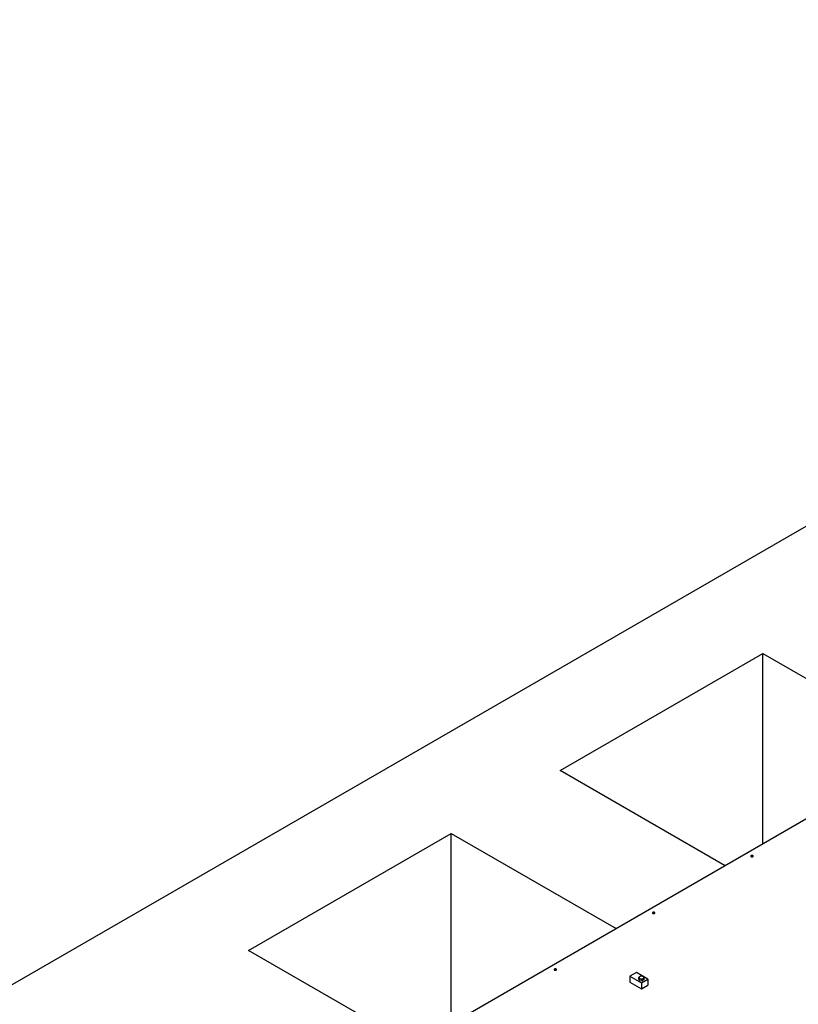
# Model space of a CAD drawing. Header units: millimetres. Extents: x 0 to 841, y 0 to 594.
# Tile 45 of 84: x 611 to 642, y 317 to 356. Entities that reach past the tile are written whole.
import ezdxf

# ---------------------------------------------------------------- set-up
doc = ezdxf.new("R2010")
doc.units = ezdxf.units.MM
doc.layers.add('TRAIT-FORT', color=4, linetype='Continuous', lineweight=25)

msp = doc.modelspace()

# ---------------------------------------------------------------- linework, layer by layer
at = {"layer": 'TRAIT-FORT', "color": 4, "linetype": 'Continuous', "lineweight": 25}
for p, q in [((747.801, 396.84), (565.973, 291.874)), ((632.29, 326.087), (640.371, 330.752)), ((640.371, 330.752), (646.951, 326.954)), ((640.371, 323.156), (640.371, 330.752)), ((638.869, 322.289), (632.29, 326.087)), ((643.958, 325.227), (623.759, 313.566)), ((619.865, 318.914), (627.946, 323.58)), ((627.946, 323.58), (634.526, 319.781)), ((627.946, 315.983), (627.946, 323.58)), ((626.444, 315.116), (619.865, 318.914)), ((635.338, 318.033), (635.071, 317.879)), ((635.792, 317.765), (635.338, 318.033)), ((635.071, 317.879), (635.531, 317.614)), ((635.071, 317.879), (635.071, 317.646)), ((635.071, 317.646), (635.531, 317.381)), ((635.425, 317.782), (635.425, 317.838)), ((635.455, 317.718), (635.425, 317.782)), ((635.455, 317.718), (635.455, 317.773)), ((635.455, 317.718), (635.566, 317.701)), ((635.531, 317.614), (635.792, 317.765)), ((635.566, 317.701), (635.566, 317.756)), ((635.648, 317.748), (635.566, 317.701)), ((635.648, 317.748), (635.648, 317.803)), ((635.792, 317.765), (635.792, 317.532)), ((635.531, 317.614), (635.531, 317.381)), ((635.531, 317.381), (635.792, 317.532))]:
    msp.add_line(p, q, dxfattribs=at)
at = {"layer": 'TRAIT-FORT', "color": 4, "linetype": 'Continuous', "lineweight": 25, "flags": 128}
for points in [[(639.973, 322.653), (639.983, 322.662), (639.987, 322.673), (639.983, 322.684), (639.973, 322.693), (639.957, 322.699), (639.938, 322.701), (639.92, 322.699), (639.904, 322.693), (639.894, 322.684), (639.89, 322.673), (639.894, 322.662), (639.904, 322.653), (639.92, 322.647), (639.938, 322.645), (639.957, 322.647), (639.973, 322.653)], [(636.054, 320.391), (636.065, 320.4), (636.068, 320.411), (636.065, 320.421), (636.054, 320.43), (636.038, 320.437), (636.02, 320.439), (636.001, 320.437), (635.986, 320.43), (635.975, 320.421), (635.971, 320.411), (635.975, 320.4), (635.986, 320.391), (636.001, 320.385), (636.02, 320.383), (636.038, 320.385), (636.054, 320.391)], [(632.136, 318.129), (632.146, 318.138), (632.15, 318.149), (632.146, 318.159), (632.136, 318.168), (632.12, 318.174), (632.101, 318.177), (632.083, 318.174), (632.067, 318.168), (632.056, 318.159), (632.053, 318.149), (632.056, 318.138), (632.067, 318.129), (632.083, 318.123), (632.101, 318.12), (632.12, 318.123), (632.136, 318.129)], [(635.604, 317.791), (635.622, 317.806), (635.631, 317.823), (635.629, 317.841), (635.618, 317.858), (635.598, 317.872), (635.571, 317.881), (635.54, 317.885), (635.509, 317.883), (635.481, 317.875), (635.459, 317.862), (635.445, 317.846), (635.441, 317.828), (635.448, 317.81), (635.464, 317.795), (635.488, 317.783), (635.517, 317.777), (635.548, 317.776), (635.578, 317.781), (635.604, 317.791)]]:
    msp.add_lwpolyline(points, dxfattribs=at)
at = {"layer": 'TRAIT-FORT', "color": 4, "linetype": 'Continuous', "lineweight": 25}
for centre in [(639.938, 322.598), (636.02, 320.336), (632.101, 318.073)]:
    msp.add_arc(centre, 0.069, 56.6054, 123.3946, dxfattribs=at)
for points, knots in [([(635.506, 317.885), (635.496, 317.882), (635.472, 317.875), (635.444, 317.855), (635.428, 317.84), (635.425, 317.838)], [0, 0, 0, 0, 0.385302, 0.895252, 1, 1, 1, 1]), ([(635.455, 317.773), (635.449, 317.789), (635.439, 317.817), (635.429, 317.831), (635.425, 317.838)], [0, 0, 0, 0, 0.534703, 1, 1, 1, 1]), ([(635.455, 317.773), (635.475, 317.774), (635.512, 317.776), (635.549, 317.762), (635.566, 317.756)], [0, 0, 0, 0, 0.534703, 1, 1, 1, 1]), ([(635.618, 317.868), (635.598, 317.875), (635.561, 317.887), (635.524, 317.886), (635.506, 317.885)], [0, 0, 0, 0, 0.534703, 1, 1, 1, 1]), ([(635.648, 317.803), (635.638, 317.8), (635.613, 317.793), (635.585, 317.773), (635.569, 317.759), (635.566, 317.756)], [0, 0, 0, 0, 0.385302, 0.895252, 1, 1, 1, 1]), ([(635.618, 317.868), (635.623, 317.86), (635.633, 317.846), (635.643, 317.817), (635.648, 317.803)], [0, 0, 0, 0, 0.534703, 1, 1, 1, 1])]:
    msp.add_open_spline(points, degree=3, knots=knots, dxfattribs=at)

doc.saveas('drawing.dxf')
